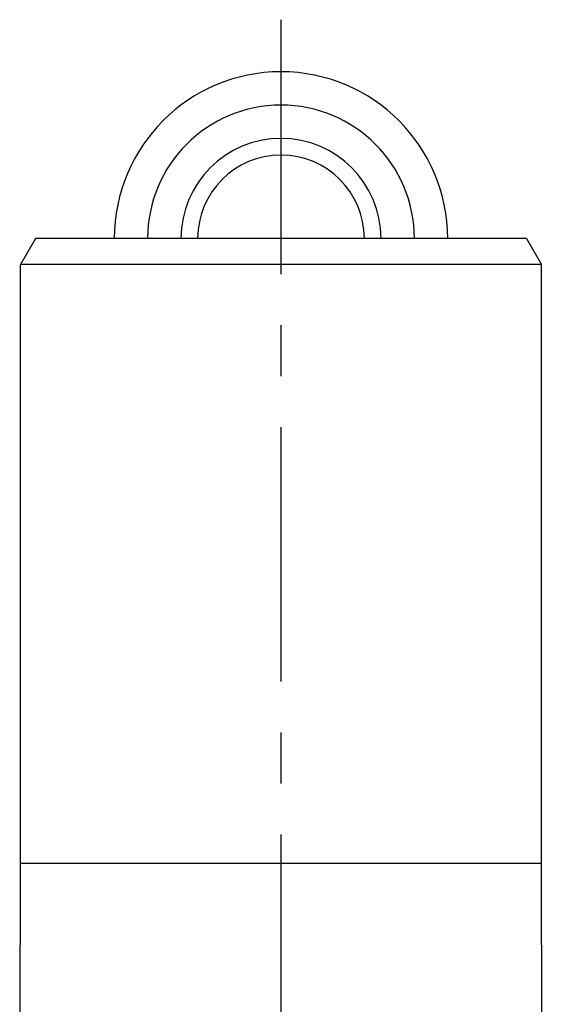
# Model space of a CAD drawing. Header units: millimetres. Extents: x 0 to 1000, y 0 to 1000.
# Tile 3 of 3: x 475 to 525, y 537 to 632. Entities that reach past the tile are written whole.
import ezdxf

# ---------------------------------------------------------------- set-up
doc = ezdxf.new("R2010")
doc.units = ezdxf.units.MM
doc.header["$LTSCALE"] = 65.185185
doc.linetypes.add('CENTER', pattern=[0.6, 0.375, -0.075, 0.075, -0.075])
for name, color, linetype in [('ACHSEN_S', 7, 'CONTINUOUS'), ('FASEN', 7, 'CONTINUOUS'), ('KOERPER', 7, 'CONTINUOUS'), ('KURVEN', 7, 'CONTINUOUS')]:
    doc.layers.add(name, color=color, linetype=linetype)

msp = doc.modelspace()

# ---------------------------------------------------------------- linework, layer by layer
at = {"layer": 'ACHSEN_S', "color": 40, "linetype": 'CENTER'}
msp.add_line((500, 631.694), (500, 364.654), dxfattribs=at)
at = {"layer": 'FASEN', "color": 7, "linetype": 'Continuous'}
for p, q in [((476.443, 610.694), (475, 608.194)), ((523.557, 610.694), (476.443, 610.694)), ((523.557, 610.694), (525, 608.194)), ((525, 608.194), (475, 608.194))]:
    msp.add_line(p, q, dxfattribs=at)
at = {"layer": 'KOERPER', "color": 7, "linetype": 'Continuous'}
for p, q in [((475, 550.694), (475, 608.194)), ((525, 550.694), (525, 608.194)), ((474.923, 506.691), (475, 550.694)), ((475, 550.694), (525, 550.694)), ((525.077, 506.691), (525, 550.694))]:
    msp.add_line(p, q, dxfattribs=at)
at = {"layer": 'KURVEN', "color": 40, "linetype": 'Continuous'}
msp.add_line((500, 626.694), (500, 610.694), dxfattribs=at)
for radius, start in [(16, 0), (12.8, 0), (9.6, 0.00007), (8, 0.00007)]:
    msp.add_arc((500, 610.694), radius, start, 180, dxfattribs=at)

doc.saveas('drawing.dxf')
